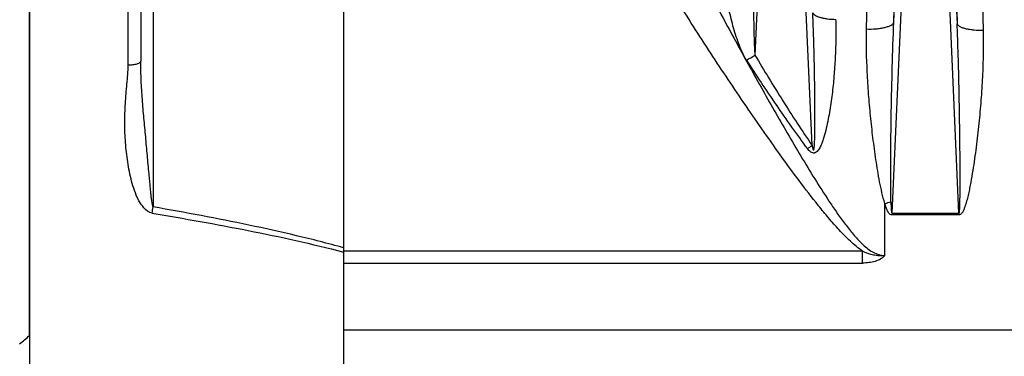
# Model space of a CAD drawing. Extents: x -1509 to 1181, y 8 to 1681.
# Tile 66 of 74: x 582 to 732, y 900 to 952. Entities that reach past the tile are written whole.
import ezdxf

# ---------------------------------------------------------------- set-up
doc = ezdxf.new("R2010")
doc.units = 0
doc.header["$LTSCALE"] = 65.395
doc.layers.get('0').update_dxf_attribs({"linetype": 'CONTINUOUS'})

msp = doc.modelspace()

# ---------------------------------------------------------------- linework, layer by layer
at = {"color": 6, "linetype": 'CONTINUOUS'}
for p, q in [((583.19, 718.29), (583.19, 1078.45)), ((583.16, 903.37), (583.16, 1012.38)), ((600.19, 1000.44), (600.19, 945.34))]:
    msp.add_line(p, q, dxfattribs=at)
at = {"color": 2, "linetype": 'CONTINUOUS'}
for p, q in [((631.19, 1070.07), (631.19, 726.5)), ((715.06, 922.09), (725.31, 922.09)), ((725.31, 921.82), (715.06, 921.82)), ((725.31, 922.09), (725.31, 921.82)), ((583.16, 903.37), (583.16, 902.11))]:
    msp.add_line(p, q, dxfattribs=at)
at = {"color": 9, "linetype": 'CONTINUOUS'}
for p, q in [((602.08, 1002.29), (602.08, 923.05)), ((696.13, 992.15), (694.12, 946.26)), ((702.86, 932.45), (700.24, 992.15)), ((718.13, 992.15), (715.06, 922.09)), ((715.35, 951.3), (717.14, 992.13)), ((725.31, 922.09), (722.24, 992.15)), ((723.24, 992.13), (725.04, 951.07)), ((598.26, 944.79), (598.26, 958.84)), ((713.99, 915.61), (713.99, 923.56)), ((631.16, 916.15), (631.19, 916.14)), ((631.16, 916.15), (631.19, 916.14)), ((710.59, 916.26), (631.19, 916.26)), ((710.59, 914.46), (710.59, 916.26)), ((631.19, 914.46), (710.59, 914.46)), ((631.19, 904.23), (918.79, 904.23))]:
    msp.add_line(p, q, dxfattribs=at)
for centre, radius, start, end in [((-787.22, 985.57), 1502.96, 358.69355, 359.98265), ((2295.68, 986.4), 1571.04, 180.04772, 181.28883), ((-700.39, 984.58), 1412, 358.60785, 359.9484), ((2158.66, 983.74), 1430.04, 180.01794, 181.35005), ((663.67, 997.65), 59.73, 299.2069, 300.649), ((665.1, 987.34), 66.62, 303.7668, 304.5252), ((437.29, 952.1), 167.33, 349.6668, 350.0051)]:
    msp.add_arc(centre, radius, start, end, dxfattribs=at)
at = {"color": 2, "linetype": 'CONTINUOUS'}
for centre, radius, start, end in [((706.25, 950.31), 27.84, 286.1279, 288.1064), ((547.01, 944.11), 54.46, 309.5004, 311.5766)]:
    msp.add_arc(centre, radius, start, end, dxfattribs=at)
at = {"color": 9, "linetype": 'CONTINUOUS'}
for points, knots in [([(710.59, 916.26), (709.93, 916.72), (708.68, 917.78), (706.98, 919.52), (705.38, 921.35), (703.32, 923.86), (700.85, 927.08), (697.98, 931.01), (695.17, 934.99), (691.49, 940.33), (686.99, 947.09), (681.75, 955.29), (676.68, 963.6), (671.78, 972.01), (668.66, 977.7), (667.14, 980.57)], [0, 0, 0, 0, 0.031234, 0.062484, 0.093738, 0.124991, 0.187495, 0.249999, 0.312503, 0.375006, 0.500009, 0.62501, 0.750009, 0.875005, 1, 1, 1, 1]), ([(680.16, 969.53), (681.35, 967.12), (683.78, 962.31), (687.52, 955.14), (691.36, 948), (695.29, 940.9), (698.65, 935.03), (701.4, 930.37), (703.51, 926.92), (705.33, 924.08), (706.85, 921.86), (708.03, 920.23), (709.28, 918.68), (710.4, 917.47), (711.39, 916.62), (712.19, 916.09), (713.06, 915.71), (713.68, 915.61), (713.99, 915.61)], [0, 0, 0, 0, 0.125295, 0.250842, 0.376601, 0.502518, 0.628505, 0.691478, 0.754386, 0.817151, 0.848432, 0.879594, 0.910558, 0.941162, 0.956247, 0.971103, 0.985673, 1, 1, 1, 1]), ([(692.82, 945.51), (692.56, 945.91), (692.13, 946.76), (691.42, 948.52), (690.73, 950.77), (690.07, 953.49), (689.53, 956.21), (689.1, 958.93), (688.77, 961.64), (688.57, 964.33), (688.53, 966.11), (688.54, 967)], [0, 0, 0, 0, 0.064641, 0.128992, 0.256839, 0.383691, 0.509538, 0.63429, 0.75779, 0.879806, 1, 1, 1, 1]), ([(694.09, 968.24), (694.02, 966.41), (693.93, 962.72), (693.88, 958.11), (693.89, 954.42), (693.91, 951.66), (693.96, 949.37), (694.03, 947.58), (694.08, 946.7), (694.12, 946.26)], [0, 0, 0, 0, 0.25059, 0.50283, 0.628976, 0.754742, 0.879411, 0.940701, 1, 1, 1, 1]), ([(702.86, 932.45), (702.88, 932.35), (702.9, 932.2), (702.95, 932.01), (702.98, 931.91), (703, 931.84), (703.02, 931.79), (703.04, 931.77), (703.08, 931.75), (703.12, 931.82), (703.14, 931.9), (703.16, 932.03), (703.18, 932.22), (703.21, 932.48), (703.23, 932.8), (703.24, 933.13), (703.26, 933.46), (703.27, 933.8), (703.27, 934.15), (703.28, 934.6), (703.29, 935.18), (703.3, 935.88), (703.3, 936.57), (703.3, 937.51), (703.3, 938.68), (703.28, 940.08), (703.27, 941.25), (703.25, 942.19), (703.24, 943.13), (703.22, 944.3), (703.19, 945.71), (703.14, 947.59), (703.07, 949.94), (703, 951.81), (702.96, 952.75)], [0, 0, 0, 0, 0.014236, 0.020869, 0.026794, 0.029354, 0.031482, 0.033056, 0.034095, 0.036675, 0.041392, 0.047313, 0.053925, 0.068108, 0.082981, 0.09822, 0.113684, 0.129299, 0.145021, 0.160824, 0.192603, 0.224543, 0.256595, 0.288726, 0.353154, 0.417724, 0.482381, 0.51473, 0.547089, 0.611825, 0.67657, 0.741311, 0.870732, 1, 1, 1, 1]), ([(706.48, 951.7), (706.06, 951.71), (705.44, 951.75), (704.64, 951.88), (704.11, 952), (703.67, 952.16), (703.26, 952.36), (703.02, 952.59), (702.96, 952.75)], [0, 0, 0, 0, 0.332924, 0.492314, 0.637551, 0.762493, 0.864195, 1, 1, 1, 1]), ([(706.48, 951.7), (706.5, 950.78), (706.51, 948.94), (706.42, 946.17), (706.27, 943.86), (706.11, 942.01), (705.96, 940.62), (705.78, 939.23), (705.57, 937.85), (705.33, 936.47), (705.04, 935.09), (704.75, 933.96), (704.46, 933.07), (704.19, 932.41), (703.91, 931.9), (703.62, 931.53), (703.38, 931.36), (703.15, 931.29), (702.9, 931.3), (702.63, 931.44), (702.36, 931.68), (702.2, 931.86), (702.13, 931.96)], [0, 0, 0, 0, 0.123377, 0.247261, 0.371644, 0.434016, 0.496501, 0.559093, 0.621783, 0.684559, 0.747402, 0.810281, 0.841721, 0.87314, 0.904492, 0.920155, 0.935791, 0.943685, 0.951645, 0.96766, 0.983823, 1, 1, 1, 1]), ([(713.99, 923.56), (713.81, 924.11), (713.53, 925.22), (713.18, 926.9), (712.89, 928.58), (712.53, 930.82), (712.16, 933.62), (711.78, 936.97), (711.49, 940.32), (711.21, 944.75), (711.14, 948.07), (711.19, 950.28)], [0, 0, 0, 0, 0.064038, 0.127642, 0.191004, 0.254183, 0.380065, 0.505346, 0.630015, 0.754039, 1, 1, 1, 1]), ([(711.19, 950.28), (711.67, 950.26), (712.39, 950.28), (713.32, 950.38), (713.96, 950.51), (714.5, 950.66), (714.92, 950.85), (715.2, 951.06), (715.32, 951.22), (715.35, 951.3)], [0, 0, 0, 0, 0.324858, 0.486372, 0.635361, 0.763846, 0.866853, 0.94376, 1, 1, 1, 1]), ([(714.91, 923.85), (714.89, 924.42), (714.88, 925.56), (714.87, 927.86), (714.89, 930.72), (714.92, 934.15), (714.99, 938.73), (715.11, 944.45), (715.26, 949.02), (715.35, 951.3)], [0, 0, 0, 0, 0.062592, 0.125174, 0.250306, 0.375391, 0.500427, 0.750335, 1, 1, 1, 1]), ([(725.31, 922.09), (725.33, 922.09), (725.35, 922.13), (725.36, 922.18), (725.38, 922.26), (725.4, 922.39), (725.41, 922.56), (725.43, 922.77), (725.44, 922.98), (725.45, 923.27), (725.46, 923.64), (725.47, 924.09), (725.48, 924.54), (725.49, 924.99), (725.49, 925.6), (725.5, 926.36), (725.5, 927.27), (725.5, 928.19), (725.5, 929.1), (725.49, 930.02), (725.48, 931.24), (725.47, 932.77), (725.45, 934.6), (725.42, 936.43), (725.39, 938.27), (725.35, 940.71), (725.28, 943.76), (725.17, 947.42), (725.09, 949.85), (725.04, 951.07)], [0, 0, 0, 0, 0.001192, 0.003473, 0.006379, 0.009635, 0.0166, 0.023888, 0.031344, 0.038906, 0.054213, 0.06967, 0.085218, 0.100827, 0.116479, 0.147872, 0.179344, 0.210866, 0.242423, 0.274003, 0.305601, 0.368826, 0.43207, 0.495314, 0.558546, 0.621756, 0.748069, 0.87418, 1, 1, 1, 1]), ([(729.02, 950.05), (728.55, 950.04), (727.86, 950.06), (726.96, 950.17), (726.35, 950.29), (725.84, 950.45), (725.45, 950.63), (725.17, 950.83), (725.06, 950.99), (725.04, 951.07)], [0, 0, 0, 0, 0.328473, 0.489675, 0.637617, 0.764652, 0.866929, 0.943574, 1, 1, 1, 1]), ([(729.02, 950.05), (729.05, 948.87), (729.05, 946.51), (728.92, 942.95), (728.7, 939.38), (728.43, 936.4), (728.17, 934.01), (727.95, 932.21), (727.71, 930.41), (727.44, 928.62), (727.19, 927.12), (726.96, 925.93), (726.77, 925.03), (726.56, 924.15), (726.35, 923.41), (726.14, 922.84), (725.99, 922.49), (725.84, 922.22), (725.71, 922.03), (725.54, 921.87), (725.39, 921.82), (725.31, 921.82)], [0, 0, 0, 0, 0.122612, 0.24602, 0.370171, 0.495005, 0.55766, 0.620463, 0.683406, 0.746481, 0.809682, 0.841329, 0.873005, 0.904711, 0.936446, 0.952329, 0.968221, 0.976176, 0.984137, 0.992094, 1, 1, 1, 1]), ([(694.12, 946.26), (695.51, 943.92), (698.35, 939.27), (701.31, 934.7), (702.86, 932.45)], [0, 0, 0, 0, 0.500096, 1, 1, 1, 1]), ([(601.91, 922.08), (601.42, 922.16), (600.78, 922.7), (600.19, 923.5), (599.67, 924.37), (599.19, 925.53), (598.77, 926.98), (598.43, 928.45), (598.08, 930.43), (597.81, 932.91), (597.7, 935.9), (597.79, 938.88), (598.02, 941.35), (598.2, 943.31), (598.26, 944.29), (598.26, 944.79)], [0, 0, 0, 0, 0.062403, 0.094068, 0.125701, 0.188824, 0.251879, 0.314841, 0.377703, 0.503088, 0.628042, 0.752548, 0.876585, 0.938392, 1, 1, 1, 1]), ([(598.26, 944.79), (598.5, 944.79), (598.85, 944.81), (599.31, 944.88), (599.61, 944.94), (599.86, 945.03), (600.06, 945.13), (600.19, 945.26), (600.19, 945.34)], [0, 0, 0, 0, 0.343809, 0.510945, 0.661854, 0.787783, 0.884934, 1, 1, 1, 1]), ([(602.08, 923.05), (602.07, 923.07), (602.04, 923.12), (601.99, 923.26), (601.95, 923.47), (601.9, 923.76), (601.85, 924.07), (601.81, 924.4), (601.76, 924.85), (601.7, 925.42), (601.64, 926.1), (601.57, 926.78), (601.51, 927.46), (601.42, 928.38), (601.31, 929.54), (601.19, 930.94), (601.06, 932.36), (600.88, 934.26), (600.66, 936.64), (600.41, 939.51), (600.22, 942.41), (600.19, 944.35), (600.19, 945.34)], [0, 0, 0, 0, 0.003156, 0.007576, 0.018951, 0.032231, 0.046597, 0.061529, 0.07679, 0.10765, 0.138154, 0.1684, 0.198856, 0.229617, 0.291951, 0.355026, 0.418568, 0.482408, 0.610585, 0.739082, 0.868136, 1, 1, 1, 1]), ([(692.82, 945.51), (694.3, 943.21), (697.32, 938.63), (700.48, 934.15), (702.13, 931.96)], [0, 0, 0, 0, 0.500026, 1, 1, 1, 1]), ([(601.91, 922.08), (606.82, 921.28), (614.17, 919.98), (623.92, 917.94), (628.75, 916.78), (631.16, 916.15)], [0, 0, 0, 0, 0.500198, 0.750176, 1, 1, 1, 1]), ([(631.19, 916.8), (628.8, 917.47), (623.98, 918.69), (614.29, 920.83), (606.97, 922.2), (602.08, 923.05)], [0, 0, 0, 0, 0.24998, 0.499981, 1, 1, 1, 1]), ([(713.99, 915.61), (713.84, 915.59), (713.55, 915.57), (712.97, 915.57), (711.95, 915.7), (711.12, 916.01), (710.59, 916.26)], [0, 0, 0, 0, 0.125138, 0.25029, 0.500419, 1, 1, 1, 1]), ([(713.99, 915.61), (713.9, 915.51), (713.7, 915.32), (713.22, 914.99), (712.5, 914.69), (711.56, 914.5), (710.92, 914.46), (710.59, 914.46)], [0, 0, 0, 0, 0.108724, 0.226327, 0.476904, 0.737037, 1, 1, 1, 1])]:
    msp.add_open_spline(points, degree=3, knots=knots, dxfattribs=at)
at = {"color": 2, "linetype": 'CONTINUOUS'}
for points, knots in [([(715.06, 921.82), (714.89, 921.81), (714.65, 922.03), (714.47, 922.32), (714.23, 922.8), (714.09, 923.22), (713.99, 923.56)], [0, 0, 0, 0, 0.244851, 0.370945, 0.496956, 1, 1, 1, 1]), ([(714.91, 923.85), (714.91, 923.7), (714.92, 923.48), (714.93, 923.18), (714.94, 922.96), (714.95, 922.74), (714.96, 922.55), (714.98, 922.4), (714.99, 922.3), (715.01, 922.2), (715.02, 922.14), (715.04, 922.09), (715.06, 922.09)], [0, 0, 0, 0, 0.250248, 0.375377, 0.500509, 0.625643, 0.750778, 0.813348, 0.875917, 0.938477, 0.96977, 1, 1, 1, 1])]:
    msp.add_open_spline(points, degree=3, knots=knots, dxfattribs=at)

doc.saveas('drawing.dxf')
